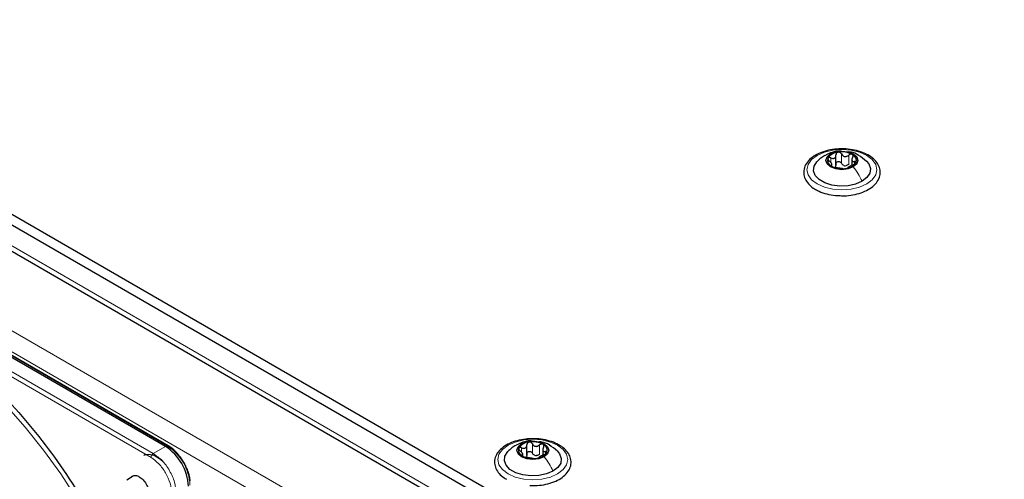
# Paper-space layout 'Blatt4' of a CAD drawing. Header units: millimetres. Extents: x 5 to 418, y 2 to 292.
# Tile 70 of 117: x 104 to 129, y 235 to 247. Entities that reach past the tile are written whole.
import ezdxf

# ---------------------------------------------------------------- set-up
doc = ezdxf.new("R2010")
doc.units = ezdxf.units.MM

psp = doc.layouts.new('Blatt4')

# ---------------------------------------------------------------- linework, layer by layer
at = {"color": 7, "linetype": 'Continuous', "lineweight": 25}
for p, q in [((94.68, 246.854), (152.427, 213.517)), ((94.68, 246.582), (152.427, 213.245)), ((95.34, 245.52), (151.649, 213.014)), ((107.344, 235.915), (94.369, 243.406)), ((107.279, 235.894), (94.304, 243.385)), ((124.404, 243.091), (124.404, 243.159)), ((124.508, 243.119), (124.508, 243.382)), ((124.917, 243.278), (124.917, 243.116)), ((107.344, 235.915), (107.345, 235.915)), ((116.565, 235.676), (116.565, 235.939)), ((116.974, 235.836), (116.974, 235.673)), ((116.461, 235.648), (116.461, 235.716)), ((106.435, 235.121), (106.282, 235.032))]:
    psp.add_line(p, q, dxfattribs=at)
at = {"color": 7, "linetype": 'Continuous', "lineweight": 18}
for p, q in [((151.602, 213.177), (95.387, 245.629)), ((93.678, 244.438), (149.775, 212.054)), ((93.442, 244.03), (149.539, 211.646)), ((94.347, 243.405), (107.322, 235.915)), ((124.649, 243.168), (124.649, 243.406)), ((124.373, 243.189), (124.373, 243.306)), ((124.834, 243.139), (124.834, 243.377)), ((124.986, 243.15), (124.986, 243.211)), ((124.385, 243.096), (124.385, 243.118)), ((106.965, 235.713), (100.976, 239.17)), ((106.907, 235.611), (100.917, 239.069)), ((107.279, 235.894), (106.965, 235.713)), ((107.322, 235.915), (107.279, 235.894)), ((116.43, 235.746), (116.43, 235.863)), ((116.706, 235.725), (116.706, 235.963)), ((116.89, 235.696), (116.89, 235.934)), ((116.442, 235.653), (116.442, 235.675)), ((117.043, 235.707), (117.043, 235.768))]:
    psp.add_line(p, q, dxfattribs=at)
at = {"color": 7, "linetype": 'Continuous', "lineweight": 18, "flags": 128}
for points in [[(124.024, 243.37), (124.211, 243.453), (124.428, 243.505), (124.661, 243.523), (124.894, 243.505), (125.111, 243.453), (125.297, 243.37), (125.44, 243.263), (125.53, 243.138), (125.561, 243.003), (125.53, 242.869), (125.44, 242.743), (125.297, 242.636), (125.111, 242.553), (124.894, 242.501), (124.661, 242.484), (124.428, 242.501), (124.211, 242.553), (124.024, 242.636), (123.881, 242.743), (123.792, 242.869), (123.761, 243.003), (123.792, 243.138), (123.881, 243.263), (124.024, 243.37)], [(105.004, 234.549), (104.586, 235.189), (104.142, 235.804), (103.676, 236.392), (103.189, 236.949), (102.686, 237.471), (102.168, 237.955), (101.64, 238.399), (101.103, 238.799), (100.563, 239.154), (100.021, 239.461), (99.481, 239.718), (99.12, 239.862)], [(116.081, 235.928), (116.268, 236.01), (116.485, 236.062), (116.718, 236.08), (116.951, 236.062), (117.168, 236.01), (117.354, 235.928), (117.497, 235.82), (117.587, 235.695), (117.618, 235.56), (117.587, 235.426), (117.497, 235.3), (117.354, 235.193), (117.168, 235.11), (116.951, 235.058), (116.718, 235.041), (116.485, 235.058), (116.268, 235.11), (116.081, 235.193), (115.938, 235.3), (115.848, 235.426), (115.818, 235.56), (115.848, 235.695), (115.938, 235.82), (116.081, 235.928)]]:
    psp.add_lwpolyline(points, dxfattribs=at)
at = {"color": 7, "linetype": 'Continuous', "lineweight": 25, "flags": 128}
for points in [[(124.953, 243.073), (124.819, 243.021), (124.661, 243.003), (124.503, 243.021), (124.369, 243.073), (124.28, 243.15), (124.248, 243.241), (124.28, 243.332), (124.369, 243.41)], [(124.369, 243.41), (124.503, 243.461), (124.661, 243.479), (124.819, 243.461), (124.953, 243.41), (125.042, 243.332), (125.073, 243.241), (125.042, 243.15), (124.953, 243.073)], [(125.179, 242.704), (125.012, 242.632), (124.817, 242.589), (124.609, 242.581), (124.405, 242.606), (124.221, 242.664), (124.074, 242.749), (123.974, 242.855), (123.929, 242.973), (123.944, 243.093), (124.017, 243.206), (124.022, 243.211)], [(125.291, 243.22), (125.348, 243.151), (125.392, 243.033), (125.377, 242.913), (125.304, 242.8), (125.179, 242.704)], [(117.009, 235.63), (116.876, 235.578), (116.718, 235.56), (116.56, 235.578), (116.426, 235.63), (116.337, 235.707), (116.305, 235.798), (116.337, 235.889), (116.426, 235.967)], [(116.426, 235.967), (116.56, 236.018), (116.718, 236.036), (116.876, 236.018), (117.009, 235.967), (117.099, 235.889), (117.13, 235.798), (117.099, 235.707), (117.009, 235.63)], [(107.207, 235.51), (107.124, 235.581), (106.984, 235.662), (106.849, 235.692), (106.733, 235.668), (106.721, 235.661)], [(117.236, 235.261), (117.069, 235.189), (116.874, 235.147), (116.665, 235.138), (116.461, 235.164), (116.278, 235.221), (116.131, 235.306), (116.031, 235.412), (115.986, 235.53), (116.001, 235.65), (116.074, 235.763), (116.079, 235.768)], [(117.348, 235.777), (117.405, 235.708), (117.449, 235.59), (117.434, 235.47), (117.361, 235.357), (117.236, 235.261)]]:
    psp.add_lwpolyline(points, dxfattribs=at)
at = {"color": 7, "linetype": 'Continuous', "lineweight": 25}
for centre, radius, start, end in [((124.584, 243.109), 0.342, 93.4335, 146.5611), ((124.661, 242.883), 0.576, 62.6428, 99.7711), ((124.868, 243.24), 0.165, 340.539, 69.2579), ((124.454, 243.242), 0.165, 160.539, 249.2579), ((124.737, 243.374), 0.342, 273.4335, 326.5611), ((124.66, 243.599), 0.576, 242.6428, 279.7711), ((124.763, 243.314), 0.211, 254.2708, 268.1431), ((106.589, 234.815), 1.281, 2.6055, 57.3945), ((116.511, 235.799), 0.165, 160.539, 249.2579), ((116.641, 235.666), 0.342, 93.4335, 146.5611), ((116.718, 235.44), 0.576, 62.6428, 99.7711), ((116.924, 235.797), 0.165, 340.539, 69.2579), ((116.717, 236.157), 0.576, 242.6428, 279.7711), ((116.82, 235.871), 0.211, 254.2708, 268.1431), ((116.794, 235.931), 0.342, 273.4335, 326.5611)]:
    psp.add_arc(centre, radius, start, end, dxfattribs=at)
at = {"color": 7, "linetype": 'Continuous', "lineweight": 18}
for centre, radius, start, end in [((107.334, 235.894), 0.0233, 64.1059, 120.3461), ((106.636, 234.843), 1.272, 2.6055, 57.3945)]:
    psp.add_arc(centre, radius, start, end, dxfattribs=at)
at = {"color": 7, "linetype": 'Continuous', "lineweight": 25}
for points, knots in [([(124.676, 243.536), (124.61, 243.535), (124.467, 243.533), (124.257, 243.491), (124.058, 243.421), (123.891, 243.323), (123.764, 243.2), (123.688, 243.059), (123.669, 242.909), (123.706, 242.767), (123.792, 242.639), (123.892, 242.551), (123.963, 242.507), (123.983, 242.496)], [0, 0, 0, 0, 0.086679, 0.18602, 0.285774, 0.386232, 0.487425, 0.587594, 0.683756, 0.776289, 0.868666, 0.964239, 1, 1, 1, 1]), ([(124.638, 243.476), (124.622, 243.478), (124.544, 243.488), (124.41, 243.454), (124.305, 243.404), (124.256, 243.381)], [0, 0, 0, 0, 0.12537, 0.5859986, 1, 1, 1, 1]), ([(124.564, 243.45), (124.556, 243.448), (124.539, 243.444), (124.521, 243.428), (124.51, 243.407), (124.509, 243.392), (124.508, 243.384)], [0, 0, 0, 0, 0.250033, 0.499632, 0.749228, 1, 1, 1, 1]), ([(124.649, 243.406), (124.645, 243.413), (124.636, 243.427), (124.615, 243.442), (124.59, 243.452), (124.573, 243.451), (124.564, 243.45)], [0, 0, 0, 0, 0.249815, 0.499908, 0.75012, 1, 1, 1, 1]), ([(124.586, 242.338), (124.63, 242.335), (124.75, 242.328), (124.946, 242.353), (125.157, 242.406), (125.343, 242.49), (125.494, 242.6), (125.599, 242.732), (125.65, 242.878), (125.642, 243.026), (125.583, 243.163), (125.477, 243.284), (125.329, 243.387), (125.144, 243.468), (124.932, 243.519), (124.771, 243.541), (124.686, 243.537), (124.676, 243.536)], [0, 0, 0, 0, 0.043178, 0.116961, 0.19094, 0.26533, 0.340301, 0.415461, 0.48884, 0.558844, 0.627333, 0.696902, 0.76915, 0.842962, 0.916921, 0.990714, 1, 1, 1, 1]), ([(124.649, 243.406), (124.659, 243.391), (124.673, 243.369), (124.704, 243.349), (124.73, 243.341), (124.758, 243.341), (124.795, 243.35), (124.818, 243.366), (124.834, 243.377)], [0, 0, 0, 0, 0.249199, 0.374336, 0.49893, 0.624007, 0.749759, 1, 1, 1, 1]), ([(125.296, 243.215), (125.226, 243.273), (125.106, 243.373), (124.94, 243.451), (124.852, 243.457), (124.83, 243.458)], [0, 0, 0, 0, 0.507466, 0.877443, 1, 1, 1, 1]), ([(124.926, 243.394), (124.919, 243.397), (124.905, 243.403), (124.88, 243.401), (124.855, 243.393), (124.841, 243.383), (124.834, 243.377)], [0, 0, 0, 0, 0.249991, 0.499611, 0.749127, 1, 1, 1, 1]), ([(124.937, 243.318), (124.94, 243.325), (124.947, 243.34), (124.949, 243.361), (124.943, 243.381), (124.932, 243.39), (124.926, 243.394)], [0, 0, 0, 0, 0.249852, 0.499902, 0.750115, 1, 1, 1, 1]), ([(124.222, 243.367), (124.188, 243.345), (124.115, 243.3), (124.053, 243.24), (124.02, 243.209)], [0, 0, 0, 0, 0.473586, 1, 1, 1, 1]), ([(124.299, 243.297), (124.297, 243.292), (124.294, 243.281), (124.302, 243.261), (124.316, 243.242), (124.329, 243.23), (124.335, 243.225)], [0, 0, 0, 0, 0.249857, 0.499466, 0.749011, 1, 1, 1, 1]), ([(124.373, 243.306), (124.365, 243.309), (124.35, 243.315), (124.327, 243.316), (124.308, 243.311), (124.302, 243.302), (124.299, 243.297)], [0, 0, 0, 0, 0.249807, 0.500055, 0.750309, 1, 1, 1, 1]), ([(124.385, 243.118), (124.392, 243.12), (124.403, 243.123), (124.405, 243.137), (124.401, 243.151), (124.391, 243.168), (124.371, 243.194), (124.35, 243.212), (124.335, 243.225)], [0, 0, 0, 0, 0.249201, 0.3743378, 0.4989316, 0.6240084, 0.74976, 1, 1, 1, 1]), ([(124.373, 243.306), (124.39, 243.3), (124.416, 243.291), (124.448, 243.293), (124.47, 243.301), (124.488, 243.316), (124.505, 243.342), (124.507, 243.367), (124.508, 243.384)], [0, 0, 0, 0, 0.249168, 0.374303, 0.498903, 0.623987, 0.749746, 1, 1, 1, 1]), ([(124.508, 243.146), (124.508, 243.133), (124.507, 243.107), (124.493, 243.087), (124.486, 243.077)], [0, 0, 0, 0, 0.50155, 1, 1, 1, 1]), ([(124.508, 243.146), (124.509, 243.154), (124.51, 243.169), (124.521, 243.19), (124.539, 243.205), (124.563, 243.214), (124.59, 243.213), (124.615, 243.204), (124.636, 243.189), (124.645, 243.175), (124.649, 243.168)], [0, 0, 0, 0, 0.125193, 0.249438, 0.374279, 0.499024, 0.623869, 0.749369, 0.87443, 1, 1, 1, 1]), ([(124.706, 243.111), (124.694, 243.118), (124.67, 243.133), (124.656, 243.156), (124.649, 243.168)], [0, 0, 0, 0, 0.498457, 1, 1, 1, 1]), ([(124.834, 243.139), (124.822, 243.13), (124.799, 243.113), (124.771, 243.107), (124.757, 243.104)], [0, 0, 0, 0, 0.501552, 1, 1, 1, 1]), ([(124.937, 243.318), (124.929, 243.302), (124.918, 243.279), (124.917, 243.25), (124.921, 243.231), (124.931, 243.218), (124.951, 243.208), (124.972, 243.21), (124.986, 243.211)], [0, 0, 0, 0, 0.249201, 0.374338, 0.498932, 0.624008, 0.74976, 1, 1, 1, 1]), ([(124.948, 243.13), (124.956, 243.133), (124.972, 243.14), (124.995, 243.154), (125.014, 243.17), (125.02, 243.18), (125.023, 243.185)], [0, 0, 0, 0, 0.249807, 0.500055, 0.750309, 1, 1, 1, 1]), ([(125.023, 243.185), (125.024, 243.19), (125.027, 243.199), (125.02, 243.209), (125.006, 243.213), (124.993, 243.212), (124.986, 243.211)], [0, 0, 0, 0, 0.249857, 0.499466, 0.749011, 1, 1, 1, 1]), ([(124.385, 243.118), (124.381, 243.117), (124.374, 243.116), (124.373, 243.109), (124.379, 243.099), (124.39, 243.092), (124.396, 243.088)], [0, 0, 0, 0, 0.249852, 0.499902, 0.750115, 1, 1, 1, 1]), ([(124.396, 243.088), (124.403, 243.085), (124.416, 243.077), (124.442, 243.069), (124.467, 243.062), (124.481, 243.06), (124.488, 243.059)], [0, 0, 0, 0, 0.249991, 0.499611, 0.749127, 1, 1, 1, 1]), ([(124.672, 243.03), (124.663, 243.032), (124.649, 243.034), (124.618, 243.037), (124.591, 243.041), (124.563, 243.046), (124.527, 243.052), (124.503, 243.056), (124.488, 243.059)], [0, 0, 0, 0, 0.2491995, 0.3743362, 0.4989302, 0.6240074, 0.7497593, 1, 1, 1, 1]), ([(124.672, 243.03), (124.677, 243.03), (124.686, 243.028), (124.707, 243.028), (124.732, 243.029), (124.749, 243.031), (124.758, 243.032)], [0, 0, 0, 0, 0.249815, 0.499908, 0.75012, 1, 1, 1, 1]), ([(124.758, 243.032), (124.766, 243.034), (124.783, 243.037), (124.801, 243.042), (124.812, 243.048), (124.813, 243.051), (124.813, 243.052)], [0, 0, 0, 0, 0.250033, 0.499632, 0.749228, 1, 1, 1, 1]), ([(124.948, 243.13), (124.931, 243.122), (124.906, 243.111), (124.873, 243.094), (124.851, 243.081), (124.834, 243.071), (124.817, 243.06), (124.815, 243.055), (124.813, 243.052)], [0, 0, 0, 0, 0.249168, 0.374303, 0.498903, 0.623987, 0.749746, 1, 1, 1, 1]), ([(123.983, 242.496), (124.013, 242.479), (124.101, 242.432), (124.27, 242.376), (124.447, 242.34), (124.554, 242.338), (124.586, 242.338)], [0, 0, 0, 0, 0.180167, 0.52014, 0.85956, 1, 1, 1, 1]), ([(100.917, 239.069), (101.171, 238.892), (101.681, 238.537), (102.432, 237.891), (103.162, 237.168), (103.858, 236.372), (104.514, 235.52), (104.907, 234.913), (105.102, 234.611)], [0, 0, 0, 0, 0.16549, 0.332238, 0.5, 0.66775, 0.834504, 1, 1, 1, 1]), ([(116.733, 236.093), (116.667, 236.092), (116.524, 236.09), (116.314, 236.048), (116.115, 235.978), (115.948, 235.88), (115.821, 235.757), (115.744, 235.616), (115.726, 235.466), (115.763, 235.324), (115.849, 235.196), (115.949, 235.108), (116.02, 235.064), (116.04, 235.053)], [0, 0, 0, 0, 0.086679, 0.18602, 0.285774, 0.386232, 0.487425, 0.587594, 0.683756, 0.776289, 0.868666, 0.964239, 1, 1, 1, 1]), ([(116.643, 234.895), (116.687, 234.892), (116.807, 234.886), (117.002, 234.91), (117.214, 234.963), (117.4, 235.047), (117.55, 235.157), (117.656, 235.289), (117.707, 235.435), (117.699, 235.584), (117.639, 235.72), (117.534, 235.841), (117.386, 235.944), (117.201, 236.025), (116.989, 236.076), (116.828, 236.098), (116.743, 236.094), (116.733, 236.093)], [0, 0, 0, 0, 0.043178, 0.116961, 0.19094, 0.26533, 0.340301, 0.415461, 0.48884, 0.558844, 0.627333, 0.696902, 0.76915, 0.842962, 0.916921, 0.990714, 1, 1, 1, 1]), ([(107.751, 235.486), (107.714, 235.546), (107.661, 235.629), (107.569, 235.735), (107.488, 235.814), (107.408, 235.879), (107.359, 235.905), (107.344, 235.913)], [0, 0, 0, 0, 0.332049, 0.465023, 0.682007, 0.90111, 1, 1, 1, 1]), ([(116.279, 235.924), (116.245, 235.902), (116.172, 235.857), (116.11, 235.798), (116.077, 235.766)], [0, 0, 0, 0, 0.4735862, 1, 1, 1, 1]), ([(116.695, 236.033), (116.678, 236.035), (116.601, 236.045), (116.467, 236.011), (116.362, 235.961), (116.313, 235.938)], [0, 0, 0, 0, 0.12537, 0.585999, 1, 1, 1, 1]), ([(116.355, 235.854), (116.354, 235.849), (116.351, 235.838), (116.359, 235.818), (116.372, 235.799), (116.386, 235.787), (116.392, 235.782)], [0, 0, 0, 0, 0.249857, 0.499466, 0.749011, 1, 1, 1, 1]), ([(116.43, 235.863), (116.422, 235.866), (116.406, 235.872), (116.384, 235.873), (116.365, 235.868), (116.359, 235.859), (116.355, 235.854)], [0, 0, 0, 0, 0.249807, 0.500055, 0.750309, 1, 1, 1, 1]), ([(116.43, 235.863), (116.447, 235.857), (116.473, 235.848), (116.505, 235.85), (116.527, 235.858), (116.545, 235.873), (116.562, 235.899), (116.564, 235.924), (116.565, 235.941)], [0, 0, 0, 0, 0.249168, 0.374303, 0.498903, 0.623987, 0.749746, 1, 1, 1, 1]), ([(116.621, 236.007), (116.612, 236.005), (116.596, 236.001), (116.578, 235.985), (116.567, 235.964), (116.566, 235.949), (116.565, 235.941)], [0, 0, 0, 0, 0.250033, 0.499632, 0.749228, 1, 1, 1, 1]), ([(116.706, 235.963), (116.702, 235.97), (116.693, 235.984), (116.672, 235.999), (116.647, 236.009), (116.629, 236.008), (116.621, 236.007)], [0, 0, 0, 0, 0.249815, 0.499908, 0.75012, 1, 1, 1, 1]), ([(116.706, 235.963), (116.716, 235.948), (116.73, 235.926), (116.761, 235.906), (116.787, 235.898), (116.815, 235.898), (116.852, 235.907), (116.875, 235.923), (116.89, 235.934)], [0, 0, 0, 0, 0.249199, 0.374336, 0.49893, 0.624007, 0.749759, 1, 1, 1, 1]), ([(117.353, 235.772), (117.283, 235.83), (117.163, 235.93), (116.997, 236.008), (116.909, 236.014), (116.887, 236.015)], [0, 0, 0, 0, 0.507466, 0.877443, 1, 1, 1, 1]), ([(116.983, 235.951), (116.976, 235.954), (116.962, 235.96), (116.937, 235.958), (116.912, 235.95), (116.898, 235.94), (116.89, 235.934)], [0, 0, 0, 0, 0.2499907, 0.4996106, 0.7491271, 1, 1, 1, 1]), ([(116.994, 235.875), (116.986, 235.859), (116.975, 235.836), (116.973, 235.807), (116.978, 235.788), (116.988, 235.775), (117.008, 235.765), (117.029, 235.767), (117.043, 235.768)], [0, 0, 0, 0, 0.249201, 0.374338, 0.498932, 0.624008, 0.74976, 1, 1, 1, 1]), ([(116.994, 235.875), (116.997, 235.882), (117.004, 235.897), (117.006, 235.919), (117, 235.939), (116.988, 235.947), (116.983, 235.951)], [0, 0, 0, 0, 0.249852, 0.499902, 0.750115, 1, 1, 1, 1]), ([(116.442, 235.675), (116.449, 235.677), (116.46, 235.681), (116.462, 235.694), (116.458, 235.708), (116.448, 235.725), (116.428, 235.751), (116.406, 235.769), (116.392, 235.782)], [0, 0, 0, 0, 0.249201, 0.374338, 0.498932, 0.624008, 0.74976, 1, 1, 1, 1]), ([(116.442, 235.675), (116.438, 235.674), (116.431, 235.673), (116.43, 235.666), (116.436, 235.656), (116.447, 235.649), (116.453, 235.645)], [0, 0, 0, 0, 0.249852, 0.499902, 0.750115, 1, 1, 1, 1]), ([(116.453, 235.645), (116.459, 235.642), (116.473, 235.635), (116.499, 235.626), (116.524, 235.619), (116.538, 235.617), (116.545, 235.616)], [0, 0, 0, 0, 0.249991, 0.499611, 0.749127, 1, 1, 1, 1]), ([(116.565, 235.703), (116.565, 235.69), (116.564, 235.664), (116.55, 235.644), (116.543, 235.635)], [0, 0, 0, 0, 0.50155, 1, 1, 1, 1]), ([(116.729, 235.587), (116.72, 235.589), (116.705, 235.591), (116.674, 235.594), (116.648, 235.598), (116.62, 235.603), (116.583, 235.61), (116.56, 235.613), (116.545, 235.616)], [0, 0, 0, 0, 0.249199, 0.374336, 0.49893, 0.624007, 0.749759, 1, 1, 1, 1]), ([(116.565, 235.703), (116.566, 235.711), (116.567, 235.726), (116.578, 235.747), (116.596, 235.762), (116.62, 235.771), (116.647, 235.77), (116.672, 235.761), (116.693, 235.746), (116.702, 235.732), (116.706, 235.725)], [0, 0, 0, 0, 0.125193, 0.249438, 0.374279, 0.499024, 0.623869, 0.749369, 0.87443, 1, 1, 1, 1]), ([(116.763, 235.669), (116.751, 235.676), (116.727, 235.69), (116.713, 235.713), (116.706, 235.725)], [0, 0, 0, 0, 0.498457, 1, 1, 1, 1]), ([(116.729, 235.587), (116.734, 235.587), (116.742, 235.585), (116.763, 235.585), (116.789, 235.586), (116.806, 235.588), (116.815, 235.589)], [0, 0, 0, 0, 0.249815, 0.499908, 0.75012, 1, 1, 1, 1]), ([(116.89, 235.696), (116.879, 235.687), (116.856, 235.67), (116.828, 235.664), (116.813, 235.661)], [0, 0, 0, 0, 0.501552, 1, 1, 1, 1]), ([(116.815, 235.589), (116.823, 235.591), (116.84, 235.594), (116.858, 235.599), (116.869, 235.605), (116.87, 235.608), (116.87, 235.609)], [0, 0, 0, 0, 0.250033, 0.499632, 0.749228, 1, 1, 1, 1]), ([(117.005, 235.687), (116.988, 235.679), (116.963, 235.668), (116.93, 235.651), (116.908, 235.638), (116.89, 235.628), (116.873, 235.617), (116.872, 235.612), (116.87, 235.609)], [0, 0, 0, 0, 0.249168, 0.374303, 0.498903, 0.623987, 0.749746, 1, 1, 1, 1]), ([(117.005, 235.687), (117.013, 235.69), (117.029, 235.697), (117.051, 235.711), (117.07, 235.727), (117.077, 235.737), (117.08, 235.742)], [0, 0, 0, 0, 0.249807, 0.500055, 0.750309, 1, 1, 1, 1]), ([(117.08, 235.742), (117.081, 235.747), (117.084, 235.756), (117.077, 235.766), (117.063, 235.77), (117.05, 235.769), (117.043, 235.768)], [0, 0, 0, 0, 0.249857, 0.499466, 0.749011, 1, 1, 1, 1]), ([(107.912, 235.015), (107.912, 235.024), (107.91, 235.071), (107.888, 235.158), (107.852, 235.277), (107.806, 235.386), (107.768, 235.457), (107.751, 235.486)], [0, 0, 0, 0, 0.057456, 0.318799, 0.541248, 0.806265, 1, 1, 1, 1]), ([(106.393, 235.097), (106.404, 235.111), (106.43, 235.149), (106.507, 235.159), (106.606, 235.126), (106.706, 235.045), (106.789, 234.931), (106.848, 234.8), (106.856, 234.719), (106.859, 234.679)], [0, 0, 0, 0, 0.092391, 0.243659, 0.394927, 0.546196, 0.697464, 0.848732, 1, 1, 1, 1])]:
    psp.add_open_spline(points, degree=3, knots=knots, dxfattribs=at)
at = {"color": 7, "linetype": 'Continuous', "lineweight": 18}
for points, knots in [([(124.224, 243.363), (124.231, 243.368), (124.27, 243.4), (124.324, 243.405), (124.369, 243.41)], [0, 0, 0, 0, 0.162643, 1, 1, 1, 1]), ([(116.281, 235.92), (116.287, 235.925), (116.327, 235.957), (116.381, 235.962), (116.426, 235.967)], [0, 0, 0, 0, 0.162643, 1, 1, 1, 1]), ([(107.437, 234.692), (107.429, 234.777), (107.413, 234.947), (107.29, 235.22), (107.115, 235.463), (106.976, 235.562), (106.907, 235.611)], [0, 0, 0, 0, 0.2500001, 0.5000002, 0.7500001, 1, 1, 1, 1])]:
    psp.add_open_spline(points, degree=3, knots=knots, dxfattribs=at)
for points in [[(125.179, 242.704), (125.148, 242.769), (125.084, 242.901), (124.996, 243.015), (124.953, 243.073)], [(106.907, 235.611), (106.907, 235.62), (106.909, 235.639), (106.923, 235.67), (106.942, 235.697), (106.958, 235.708), (106.965, 235.713)], [(106.965, 235.713), (107.043, 235.658), (107.197, 235.549), (107.392, 235.279), (107.528, 234.975), (107.546, 234.787), (107.555, 234.692)], [(117.236, 235.261), (117.204, 235.326), (117.141, 235.458), (117.053, 235.573), (117.009, 235.63)]]:
    psp.add_open_spline(points, degree=3, dxfattribs=at)

doc.saveas('drawing.dxf')
